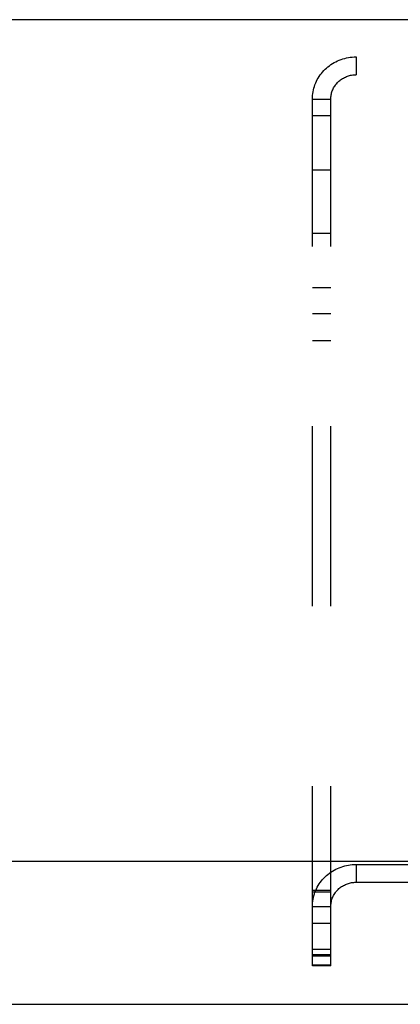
# Model space of a CAD drawing. Header units: inches. Extents: x 0 to 185, y 0 to 120.
# Tile 87 of 102: x 78.52 to 80.66, y 67.44 to 73.01. Entities that reach past the tile are written whole.
import ezdxf

# ---------------------------------------------------------------- set-up
doc = ezdxf.new("R2010")
doc.units = ezdxf.units.IN
doc.header["$LTSCALE"] = 10.163043
doc.header["$MEASUREMENT"] = 0
doc.linetypes.add('HIDDEN', pattern=[0.2, 0.1, -0.1])
doc.layers.get('0').update_dxf_attribs({"linetype": 'CONTINUOUS'})
doc.layers.add('DEFAULT_2', color=8, linetype='HIDDEN')

msp = doc.modelspace()

# ---------------------------------------------------------------- linework, layer by layer
at = {"color": 7, "linetype": 'Continuous'}
for p, q in [((84.1598, 73.005), (35.3838, 73.005)), ((36.8087, 68.2515), (81.4849, 68.2515))]:
    msp.add_line(p, q, dxfattribs=at)
at = {"color": 3, "linetype": 'Continuous'}
msp.add_line((59.5638, 67.4429), (82.0423, 67.4429), dxfattribs=at)
at = {"layer": 'DEFAULT_2', "color": 8, "linetype": 'HIDDEN'}
for p, q in [((80.4143, 72.7945), (80.4143, 72.694)), ((83.9213, 72.7945), (80.4143, 72.7945)), ((83.9213, 72.694), (80.4143, 72.694)), ((80.1678, 67.6595), (80.1678, 72.5564)), ((80.1678, 72.5564), (80.2718, 72.5564)), ((80.2718, 67.6595), (80.2718, 72.5564)), ((80.2718, 72.4613), (80.1678, 72.4613)), ((80.2718, 72.1551), (80.1678, 72.1551)), ((80.1678, 71.7992), (80.2718, 71.7992)), ((80.1678, 71.493), (80.2718, 71.493)), ((80.2718, 71.3433), (80.1678, 71.3433)), ((80.2718, 71.1902), (80.1678, 71.1902)), ((80.4143, 68.2328), (80.4143, 68.1324)), ((80.4143, 68.2328), (83.9213, 68.2328)), ((80.1678, 68.0872), (80.2718, 68.0872)), ((80.4143, 68.1324), (83.9213, 68.1324)), ((80.1678, 68.0787), (80.2718, 68.0787)), ((80.1678, 67.9947), (80.2718, 67.9947)), ((80.1678, 67.9019), (80.2718, 67.9019)), ((80.2718, 67.8996), (80.1678, 67.8996)), ((80.2718, 67.7522), (80.1678, 67.7522)), ((80.2718, 67.7228), (80.1678, 67.7228)), ((80.2718, 67.7143), (80.1678, 67.7143)), ((80.2718, 67.6638), (80.1678, 67.6638)), ((80.2718, 67.6595), (80.1678, 67.6595))]:
    msp.add_line(p, q, dxfattribs=at)
for points in [[(80.1678, 72.5564), (80.1681, 72.5668), (80.1688, 72.5771), (80.1699, 72.5875), (80.1716, 72.5977), (80.1737, 72.6079), (80.1762, 72.618), (80.1793, 72.628), (80.1827, 72.6379), (80.1866, 72.6475), (80.1909, 72.657), (80.1957, 72.6663), (80.2009, 72.6754), (80.2064, 72.6843), (80.2124, 72.6929), (80.2188, 72.7013), (80.2255, 72.7094), (80.2326, 72.7172), (80.24, 72.7247), (80.2478, 72.7319), (80.2559, 72.7388), (80.2643, 72.7453), (80.273, 72.7514), (80.2819, 72.7572), (80.2911, 72.7626), (80.3005, 72.7676), (80.3102, 72.7722), (80.32, 72.7764), (80.33, 72.7801), (80.3402, 72.7835), (80.3505, 72.7864), (80.361, 72.7889), (80.3715, 72.7909), (80.3821, 72.7925), (80.3928, 72.7936), (80.4036, 72.7943), (80.4143, 72.7945)], [(80.2718, 72.5564), (80.272, 72.5624), (80.2724, 72.5684), (80.2731, 72.5744), (80.274, 72.5803), (80.2752, 72.5862), (80.2767, 72.592), (80.2784, 72.5978), (80.2804, 72.6035), (80.2827, 72.6091), (80.2852, 72.6146), (80.2879, 72.62), (80.2909, 72.6252), (80.2941, 72.6303), (80.2976, 72.6353), (80.3013, 72.6402), (80.3052, 72.6449), (80.3093, 72.6494), (80.3136, 72.6537), (80.3181, 72.6579), (80.3227, 72.6618), (80.3276, 72.6656), (80.3326, 72.6691), (80.3378, 72.6725), (80.3431, 72.6756), (80.3485, 72.6785), (80.3541, 72.6811), (80.3598, 72.6836), (80.3656, 72.6857), (80.3715, 72.6877), (80.3775, 72.6893), (80.3835, 72.6908), (80.3896, 72.6919), (80.3957, 72.6929), (80.4019, 72.6935), (80.4081, 72.6939), (80.4143, 72.694)], [(80.1678, 67.9947), (80.1681, 68.0051), (80.1688, 68.0155), (80.1699, 68.0258), (80.1716, 68.0361), (80.1737, 68.0463), (80.1762, 68.0563), (80.1793, 68.0663), (80.1827, 68.0762), (80.1866, 68.0858), (80.1909, 68.0953), (80.1957, 68.1046), (80.2009, 68.1137), (80.2064, 68.1226), (80.2124, 68.1313), (80.2188, 68.1396), (80.2255, 68.1477), (80.2326, 68.1556), (80.24, 68.1631), (80.2478, 68.1702), (80.2559, 68.1771), (80.2643, 68.1836), (80.273, 68.1898), (80.2819, 68.1955), (80.2911, 68.2009), (80.3005, 68.2059), (80.3102, 68.2105), (80.32, 68.2147), (80.33, 68.2185), (80.3402, 68.2218), (80.3505, 68.2247), (80.361, 68.2272), (80.3715, 68.2292), (80.3821, 68.2308), (80.3928, 68.2319), (80.4036, 68.2326), (80.4143, 68.2328)], [(80.2718, 67.9947), (80.272, 68.0007), (80.2724, 68.0067), (80.2731, 68.0127), (80.274, 68.0186), (80.2752, 68.0245), (80.2767, 68.0303), (80.2784, 68.0361), (80.2804, 68.0418), (80.2827, 68.0474), (80.2852, 68.0529), (80.2879, 68.0583), (80.2909, 68.0635), (80.2941, 68.0687), (80.2976, 68.0736), (80.3013, 68.0785), (80.3052, 68.0832), (80.3093, 68.0877), (80.3136, 68.092), (80.3181, 68.0962), (80.3227, 68.1001), (80.3276, 68.1039), (80.3326, 68.1075), (80.3378, 68.1108), (80.3431, 68.1139), (80.3485, 68.1168), (80.3541, 68.1195), (80.3598, 68.1219), (80.3656, 68.1241), (80.3715, 68.126), (80.3775, 68.1277), (80.3835, 68.1291), (80.3896, 68.1303), (80.3957, 68.1312), (80.4019, 68.1318), (80.4081, 68.1322), (80.4143, 68.1324)]]:
    msp.add_lwpolyline(points, dxfattribs=at)

doc.saveas('drawing.dxf')
